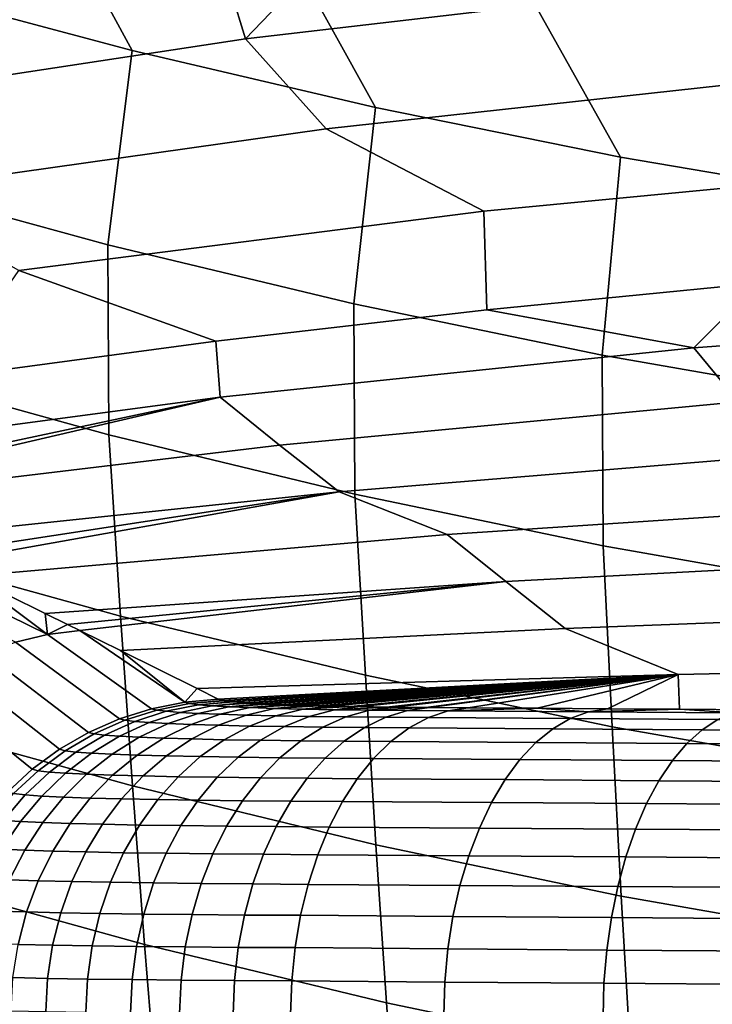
# Model space of a CAD drawing. Header units: metres. Extents: x -109 to 109, y -100 to 58.
# Tile 156 of 256: x -6.85 to -4.59, y -96.5 to -93.29. Entities that reach past the tile are written whole.
import ezdxf

# ---------------------------------------------------------------- set-up
doc = ezdxf.new("R2010")
doc.units = ezdxf.units.M
doc.layers.add('solid_21_062_100_XXX', color=7, linetype='CONTINUOUS')

msp = doc.modelspace()

# ---------------------------------------------------------------- linework, layer by layer
at = {"layer": 'solid_21_062_100_XXX'}
for points in [[(-6.484067, -93.391624, 13.34397), (-6.922537, -92.588707, 14.429523), (-7.707141, -92.366249, 14.293411), (-7.268756, -93.181541, 13.22408)], [(-5.691314, -93.577682, 13.450149), (-6.129092, -92.787247, 14.550999), (-6.922537, -92.588707, 14.429523), (-6.484067, -93.391624, 13.34397)], [(-4.891469, -93.739426, 13.542455), (-5.327809, -92.961563, 14.657661), (-6.129092, -92.787247, 14.550999), (-5.691314, -93.577682, 13.450149)], [(-6.114648, -93.354256, -37.641197), (-5.763174, -92.987167, -30.033176), (-4.532435, -92.842308, -30.039579), (-4.592002, -93.175346, -37.648548)], [(-4.085531, -93.876656, 13.62077), (-4.519705, -93.11142, 14.749352), (-5.327809, -92.961563, 14.657661), (-4.891469, -93.739426, 13.542455)], [(-6.114648, -93.354256, -37.641197), (-6.208404, -93.048248, -30.030479), (-5.763174, -92.987167, -30.033176)], [(-6.114648, -93.354256, -37.641197), (-7.630597, -93.583862, -37.632023), (-7.035673, -93.174072, -30.024925), (-6.208404, -93.048248, -30.030479)], [(-6.484067, -93.391624, 13.34397), (-7.268756, -93.181541, 13.22408), (-7.357728, -93.808266, 12.042338), (-6.563719, -94.025749, 12.1578)], [(-4.394054, -93.48764, -45.266418), (-5.85203, -93.647713, -45.259636), (-6.114648, -93.354256, -37.641197), (-4.592002, -93.175346, -37.648548)], [(-5.85203, -93.647713, -45.259636), (-7.304451, -93.853172, -45.251129), (-7.630597, -93.583862, -37.632023), (-6.114648, -93.354256, -37.641197)], [(-5.691314, -93.577682, 13.450149), (-6.484067, -93.391624, 13.34397), (-6.563719, -94.025749, 12.1578), (-5.761453, -94.218376, 12.260063)], [(-5.85203, -93.647713, -45.259636), (-4.394054, -93.48764, -45.266418), (-3.816406, -93.769852, -52.885414), (-5.337514, -93.915543, -52.878929)], [(-4.891469, -93.739426, 13.542455), (-5.691314, -93.577682, 13.450149), (-5.761453, -94.218376, 12.260063), (-4.951924, -94.385841, 12.348973)], [(-7.304451, -93.853172, -45.251129), (-5.85203, -93.647713, -45.259636), (-5.337514, -93.915543, -52.878929), (-6.853317, -94.109505, -52.87038)], [(-4.085531, -93.876656, 13.62077), (-4.891469, -93.739426, 13.542455), (-4.951924, -94.385841, 12.348973), (-4.136155, -94.527931, 12.42441)], [(-5.337514, -93.915543, -52.878929), (-3.816406, -93.769852, -52.885414), (-4.442728, -94.150764, -60.476677), (-5.328152, -94.237617, -60.472839)], [(-6.563719, -94.025749, 12.1578), (-7.357728, -93.808266, 12.042338), (-7.35391, -94.425705, 10.856067), (-6.559964, -94.644859, 10.963976)], [(-6.853317, -94.109505, -52.87038), (-5.337514, -93.915543, -52.878929), (-5.328152, -94.237617, -60.472839), (-6.211876, -94.340187, -60.468307)], [(-5.761453, -94.218376, 12.260063), (-6.563719, -94.025749, 12.1578), (-6.559964, -94.644859, 10.963976), (-5.757885, -94.838959, 11.059546)], [(-4.442728, -94.150764, -60.476677), (-3.555885, -94.079666, -60.479816), (-3.104088, -94.246742, -65.045486), (-4.652681, -94.36171, -65.040428)], [(-6.853317, -94.109505, -52.87038), (-6.211876, -94.340187, -60.468307), (-7.093616, -94.45845, -60.463081)], [(-5.328152, -94.237617, -60.472839), (-4.442728, -94.150764, -60.476677), (-4.652681, -94.36171, -65.040428)], [(-6.211876, -94.340187, -60.468307), (-5.328152, -94.237617, -60.472839), (-4.652681, -94.36171, -65.040428), (-6.197076, -94.522545, -65.033379)], [(-4.951924, -94.385841, 12.348973), (-5.761453, -94.218376, 12.260063), (-5.757885, -94.838959, 11.059546), (-4.948654, -95.007698, 11.142635)], [(-4.652681, -94.36171, -65.040428), (-3.104088, -94.246742, -65.045486), (-3.006669, -94.437019, -69.614708), (-4.507182, -94.537651, -69.610291)], [(-7.093616, -94.45845, -60.463081), (-6.211876, -94.340187, -60.468307), (-6.197076, -94.522545, -65.033379), (-7.739263, -94.727516, -64.967377)], [(-6.197076, -94.522545, -65.033379), (-4.652681, -94.36171, -65.040428), (-4.507182, -94.537651, -69.610291), (-6.004211, -94.678452, -69.604156)], [(-4.136155, -94.527931, 12.42441), (-4.951924, -94.385841, 12.348973), (-4.948654, -95.007698, 11.142635), (-4.133276, -95.150864, 11.213131)], [(-7.35391, -94.425705, 10.856067), (-7.311696, -95.017982, 9.656342), (-6.521724, -95.236237, 9.755651), (-6.559964, -94.644859, 10.963976)], [(-7.578841, -94.815567, -68.035652), (-7.739263, -94.727516, -64.967377), (-6.197076, -94.522545, -65.033379)], [(-7.578841, -94.815567, -68.035652), (-6.197076, -94.522545, -65.033379), (-7.542344, -94.835159, -68.730949)], [(-7.542344, -94.835159, -68.730949), (-6.197076, -94.522545, -65.033379), (-6.004211, -94.678452, -69.604156), (-7.498757, -94.858368, -69.559982)], [(-6.004211, -94.678452, -69.604156), (-4.507182, -94.537651, -69.610291), (-4.36028, -94.711899, -74.180222), (-5.809422, -94.831322, -74.175034)], [(-6.559964, -94.644859, 10.963976), (-6.521724, -95.236237, 9.755651), (-5.723869, -95.42952, 9.843599), (-5.757885, -94.838959, 11.059546)], [(-7.498757, -94.858368, -69.559982), (-6.004211, -94.678452, -69.604156), (-5.809422, -94.831322, -74.175034), (-7.257357, -94.983665, -74.126137)], [(-5.809422, -94.831322, -74.175034), (-4.36028, -94.711899, -74.180222), (-3.900702, -94.86731, -78.750961), (-5.457638, -94.970177, -78.746506)], [(-7.153071, -95.036446, -76.08625), (-7.257357, -94.983665, -74.126137), (-5.809422, -94.831322, -74.175034)], [(-7.153071, -95.036446, -76.08625), (-5.809422, -94.831322, -74.175034), (-7.102108, -95.062019, -77.041771)], [(-7.102108, -95.062019, -77.041771), (-5.809422, -94.831322, -74.175034), (-5.457638, -94.970177, -78.746506), (-7.014326, -95.105812, -78.68428)], [(-5.757885, -94.838959, 11.059546), (-5.723869, -95.42952, 9.843599), (-4.919083, -95.597542, 9.920055), (-4.948654, -95.007698, 11.142635)], [(-5.457638, -94.970177, -78.746506), (-3.900702, -94.86731, -78.750961), (-3.76282, -95.044296, -83.320755), (-5.265558, -95.123299, -83.317337)], [(-7.014326, -95.105812, -78.68428), (-5.457638, -94.970177, -78.746506), (-5.265558, -95.123299, -83.317337), (-6.767757, -95.227715, -83.278526)], [(-7.311696, -95.017982, 9.656342), (-7.269102, -95.57341, 8.438394), (-6.483163, -95.790497, 8.529283), (-6.521724, -95.236237, 9.755651)], [(-4.948654, -95.007698, 11.142635), (-4.919083, -95.597542, 9.920055), (-4.10834, -95.740089, 9.984919), (-4.133276, -95.150864, 11.213131)], [(-5.265558, -95.123299, -83.317337), (-3.76282, -95.044296, -83.320755), (-3.624161, -95.221436, -87.890549), (-5.072296, -95.276665, -87.888161)], [(-7.30425, -95.106575, -77.077148), (-7.203468, -95.079308, -77.072922), (-6.760064, -95.296974, -85.392296), (-6.864224, -95.321518, -85.396774)], [(-7.203468, -95.079308, -77.072922), (-7.102108, -95.062019, -77.041771), (-7.014326, -95.105812, -78.68428), (-6.760064, -95.296974, -85.392296)], [(-6.760064, -95.296974, -85.392296), (-7.014326, -95.105812, -78.68428), (-6.767757, -95.227715, -83.278526)], [(-6.694799, -95.263649, -84.632675), (-6.767757, -95.227715, -83.278526), (-5.265558, -95.123299, -83.317337)], [(-6.694799, -95.263649, -84.632675), (-5.265558, -95.123299, -83.317337), (-6.655139, -95.283188, -85.367805)], [(-6.655139, -95.283188, -85.367805), (-5.265558, -95.123299, -83.317337), (-5.072296, -95.276665, -87.888161), (-6.522272, -95.348732, -87.825745)], [(-6.760064, -95.296974, -85.392296), (-6.767757, -95.227715, -83.278526), (-6.694799, -95.263649, -84.632675)], [(-6.521724, -95.236237, 9.755651), (-6.483163, -95.790497, 8.529283), (-5.689586, -95.982727, 8.609766), (-5.723869, -95.42952, 9.843599)], [(-5.072296, -95.276665, -87.888161), (-3.624161, -95.221436, -87.890549), (-3.136664, -95.39283, -92.460587), (-4.704217, -95.426575, -92.459122)], [(-6.760064, -95.296974, -85.392296), (-6.694799, -95.263649, -84.632675), (-6.655139, -95.283188, -85.367805)], [(-6.525553, -95.571411, -93.712692), (-6.864224, -95.321518, -85.396774), (-6.760064, -95.296974, -85.392296), (-6.42067, -95.538406, -93.708435)], [(-6.42067, -95.538406, -93.708435), (-6.760064, -95.296974, -85.392296), (-6.655139, -95.283188, -85.367805), (-6.312814, -95.517128, -93.703705)], [(-6.312814, -95.517128, -93.703705), (-6.655139, -95.283188, -85.367805), (-6.522272, -95.348732, -87.825745)], [(-6.522272, -95.348732, -87.825745), (-5.072296, -95.276665, -87.888161), (-4.704217, -95.426575, -92.459122), (-6.272545, -95.472984, -92.426651)], [(-6.626194, -95.615746, -93.716423), (-6.965178, -95.357071, -85.400787), (-6.864224, -95.321518, -85.396774), (-6.525553, -95.571411, -93.712692)], [(-6.721373, -95.670868, -93.719589), (-7.061768, -95.403229, -85.404305), (-6.965178, -95.357071, -85.400787), (-6.626194, -95.615746, -93.716423)], [(-6.312814, -95.517128, -93.703705), (-6.522272, -95.348732, -87.825745), (-6.272545, -95.472984, -92.426651)], [(-6.809939, -95.736122, -93.722153), (-7.152886, -95.45945, -85.40728), (-7.061768, -95.403229, -85.404305), (-6.721373, -95.670868, -93.719589)], [(-3.136664, -95.39283, -92.460587), (-4.46162, -95.542145, -95.813721), (-4.699976, -95.540306, -95.673141), (-4.704217, -95.426575, -92.459122)], [(-6.272545, -95.472984, -92.426651), (-4.704217, -95.426575, -92.459122), (-6.203291, -95.507835, -93.69857)], [(-4.704217, -95.426575, -92.459122), (-6.18832, -95.512016, -93.856934), (-6.203291, -95.507835, -93.69857)], [(-4.704217, -95.426575, -92.459122), (-6.186045, -95.512428, -93.873268), (-6.18832, -95.512016, -93.856934)], [(-4.704217, -95.426575, -92.459122), (-6.160428, -95.515877, -94.015305), (-6.186045, -95.512428, -93.873268)], [(-4.704217, -95.426575, -92.459122), (-6.153409, -95.516594, -94.046333), (-6.160428, -95.515877, -94.015305)], [(-4.704217, -95.426575, -92.459122), (-6.119902, -95.519363, -94.171021), (-6.153409, -95.516594, -94.046333)], [(-4.704217, -95.426575, -92.459122), (-6.105607, -95.520325, -94.216194), (-6.119902, -95.519363, -94.171021)], [(-4.704217, -95.426575, -92.459122), (-6.067003, -95.522514, -94.323112), (-6.105607, -95.520325, -94.216194)], [(-4.704217, -95.426575, -92.459122), (-6.042953, -95.523651, -94.381554), (-6.067003, -95.522514, -94.323112)], [(-4.704217, -95.426575, -92.459122), (-6.002089, -95.525314, -94.470581), (-6.042953, -95.523651, -94.381554)], [(-4.704217, -95.426575, -92.459122), (-5.965905, -95.526573, -94.541077), (-6.002089, -95.525314, -94.470581)], [(-4.704217, -95.426575, -92.459122), (-5.92558, -95.527794, -94.612495), (-5.965905, -95.526573, -94.541077)], [(-4.704217, -95.426575, -92.459122), (-5.875035, -95.529106, -94.693489), (-5.92558, -95.527794, -94.612495)], [(-4.704217, -95.426575, -92.459122), (-5.837979, -95.529953, -94.747932), (-5.875035, -95.529106, -94.693489)], [(-4.704217, -95.426575, -92.459122), (-5.771039, -95.531265, -94.837555), (-5.837979, -95.529953, -94.747932)], [(-4.704217, -95.426575, -92.459122), (-5.739846, -95.531799, -94.87603), (-5.771039, -95.531265, -94.837555)], [(-4.704217, -95.426575, -92.459122), (-5.654745, -95.533058, -94.972069), (-5.739846, -95.531799, -94.87603)], [(-5.723869, -95.42952, 9.843599), (-5.689586, -95.982727, 8.609766), (-4.889292, -96.149818, 8.679727), (-4.919083, -95.597542, 9.920055)], [(-4.704217, -95.426575, -92.459122), (-5.631832, -95.533348, -94.995949), (-5.654745, -95.533058, -94.972069)], [(-4.704217, -95.426575, -92.459122), (-5.52703, -95.534477, -95.096001), (-5.631832, -95.533348, -94.995949)], [(-4.704217, -95.426575, -92.459122), (-5.514603, -95.534592, -95.106956), (-5.52703, -95.534477, -95.096001)], [(-4.704217, -95.426575, -92.459122), (-5.389078, -95.535538, -95.208199), (-5.514603, -95.534592, -95.106956)], [(-4.704217, -95.426575, -92.459122), (-5.163949, -95.53698, -95.370239), (-5.389078, -95.535538, -95.208199)], [(-4.704217, -95.426575, -92.459122), (-4.934272, -95.538574, -95.525208), (-5.163949, -95.53698, -95.370239)], [(-4.704217, -95.426575, -92.459122), (-4.699976, -95.540306, -95.673141), (-4.934272, -95.538574, -95.525208)], [(-6.890819, -95.810699, -93.724075), (-7.237486, -95.525093, -85.409683), (-7.152886, -95.45945, -85.40728), (-6.809939, -95.736122, -93.722153)], [(-6.312814, -95.517128, -93.703705), (-6.272545, -95.472984, -92.426651), (-6.203291, -95.507835, -93.69857)], [(-6.404001, -95.542816, -93.884087), (-6.42067, -95.538406, -93.708435), (-6.312814, -95.517128, -93.703705), (-6.296976, -95.521431, -93.870781)], [(-6.296976, -95.521431, -93.870781), (-6.267535, -95.525398, -94.037819), (-6.373048, -95.546867, -94.0597), (-6.404001, -95.542816, -93.884087)], [(-6.267535, -95.525398, -94.037819), (-6.224781, -95.528984, -94.202065), (-6.328113, -95.550529, -94.232361), (-6.373048, -95.546867, -94.0597)], [(-6.224781, -95.528984, -94.202065), (-6.168997, -95.532196, -94.362465), (-6.26949, -95.55381, -94.40097), (-6.328113, -95.550529, -94.232361)], [(-6.296976, -95.521431, -93.870781), (-6.312814, -95.517128, -93.703705), (-6.203291, -95.507835, -93.69857), (-6.18832, -95.512016, -93.856934)], [(-6.296976, -95.521431, -93.870781), (-6.18832, -95.512016, -93.856934), (-6.186045, -95.512428, -93.873268)], [(-6.267535, -95.525398, -94.037819), (-6.296976, -95.521431, -93.870781), (-6.186045, -95.512428, -93.873268), (-6.160428, -95.515877, -94.015305)], [(-6.168997, -95.532196, -94.362465), (-6.100549, -95.535065, -94.51799), (-6.197565, -95.556732, -94.564445), (-6.26949, -95.55381, -94.40097)], [(-6.267535, -95.525398, -94.037819), (-6.160428, -95.515877, -94.015305), (-6.153409, -95.516594, -94.046333)], [(-6.224781, -95.528984, -94.202065), (-6.267535, -95.525398, -94.037819), (-6.153409, -95.516594, -94.046333), (-6.119902, -95.519363, -94.171021)], [(-6.224781, -95.528984, -94.202065), (-6.119902, -95.519363, -94.171021), (-6.105607, -95.520325, -94.216194)], [(-6.168997, -95.532196, -94.362465), (-6.224781, -95.528984, -94.202065), (-6.105607, -95.520325, -94.216194), (-6.067003, -95.522514, -94.323112)], [(-6.168997, -95.532196, -94.362465), (-6.067003, -95.522514, -94.323112), (-6.042953, -95.523651, -94.381554)], [(-6.100549, -95.535065, -94.51799), (-6.168997, -95.532196, -94.362465), (-6.042953, -95.523651, -94.381554), (-6.002089, -95.525314, -94.470581)], [(-6.100549, -95.535065, -94.51799), (-6.002089, -95.525314, -94.470581), (-5.965905, -95.526573, -94.541077)], [(-6.019884, -95.537598, -94.667633), (-6.100549, -95.535065, -94.51799), (-5.965905, -95.526573, -94.541077), (-5.92558, -95.527794, -94.612495)], [(-6.019884, -95.537598, -94.667633), (-5.92558, -95.527794, -94.612495), (-5.875035, -95.529106, -94.693489)], [(-5.927524, -95.539803, -94.810448), (-6.019884, -95.537598, -94.667633), (-5.875035, -95.529106, -94.693489), (-5.837979, -95.529953, -94.747932)], [(-5.927524, -95.539803, -94.810448), (-5.837979, -95.529953, -94.747932), (-5.771039, -95.531265, -94.837555)], [(-5.824066, -95.541695, -94.945503), (-5.927524, -95.539803, -94.810448), (-5.771039, -95.531265, -94.837555), (-5.739846, -95.531799, -94.87603)], [(-5.824066, -95.541695, -94.945503), (-5.739846, -95.531799, -94.87603), (-5.654745, -95.533058, -94.972069)], [(-6.50809, -95.575912, -93.896721), (-6.525553, -95.571411, -93.712692), (-6.42067, -95.538406, -93.708435), (-6.404001, -95.542816, -93.884087)], [(-6.404001, -95.542816, -93.884087), (-6.373048, -95.546867, -94.0597), (-6.475676, -95.580032, -94.080696), (-6.50809, -95.575912, -93.896721)], [(-6.373048, -95.546867, -94.0597), (-6.328113, -95.550529, -94.232361), (-6.428626, -95.583755, -94.261566), (-6.475676, -95.580032, -94.080696)], [(-6.328113, -95.550529, -94.232361), (-6.26949, -95.55381, -94.40097), (-6.367249, -95.587082, -94.438187), (-6.428626, -95.583755, -94.261566)], [(-6.26949, -95.55381, -94.40097), (-6.197565, -95.556732, -94.564445), (-6.291943, -95.59005, -94.609413), (-6.367249, -95.587082, -94.438187)], [(-6.197565, -95.556732, -94.564445), (-6.112802, -95.559303, -94.721733), (-6.203195, -95.592659, -94.774155), (-6.291943, -95.59005, -94.609413)], [(-6.112802, -95.559303, -94.721733), (-6.015749, -95.561554, -94.871834), (-6.101577, -95.59494, -94.931358), (-6.203195, -95.592659, -94.774155)], [(-6.100549, -95.535065, -94.51799), (-6.019884, -95.537598, -94.667633), (-6.112802, -95.559303, -94.721733), (-6.197565, -95.556732, -94.564445)], [(-6.019884, -95.537598, -94.667633), (-5.927524, -95.539803, -94.810448), (-6.015749, -95.561554, -94.871834), (-6.112802, -95.559303, -94.721733)], [(-6.015749, -95.561554, -94.871834), (-5.907033, -95.563484, -95.013779), (-5.987743, -95.596893, -95.080017), (-6.101577, -95.59494, -94.931358)], [(-5.927524, -95.539803, -94.810448), (-5.824066, -95.541695, -94.945503), (-5.907033, -95.563484, -95.013779), (-6.015749, -95.561554, -94.871834)], [(-5.907033, -95.563484, -95.013779), (-5.787353, -95.565102, -95.14666), (-5.862424, -95.598541, -95.219177), (-5.987743, -95.596893, -95.080017)], [(-5.824066, -95.541695, -94.945503), (-5.710177, -95.543282, -95.071953), (-5.787353, -95.565102, -95.14666), (-5.907033, -95.563484, -95.013779)], [(-5.710177, -95.543282, -95.071953), (-5.824066, -95.541695, -94.945503), (-5.654745, -95.533058, -94.972069), (-5.631832, -95.533348, -94.995949)], [(-5.710177, -95.543282, -95.071953), (-5.586587, -95.544563, -95.188972), (-5.657477, -95.566414, -95.26963), (-5.787353, -95.565102, -95.14666)], [(-5.710177, -95.543282, -95.071953), (-5.631832, -95.533348, -94.995949), (-5.52703, -95.534477, -95.096001)], [(-5.586587, -95.544563, -95.188972), (-5.710177, -95.543282, -95.071953), (-5.52703, -95.534477, -95.096001), (-5.514603, -95.534592, -95.106956)], [(-5.586587, -95.544563, -95.188972), (-5.454229, -95.54554, -95.295708), (-5.518446, -95.567444, -95.381874), (-5.657477, -95.566414, -95.26963)], [(-5.454229, -95.54554, -95.295708), (-5.586587, -95.544563, -95.188972), (-5.514603, -95.534592, -95.106956), (-5.389078, -95.535538, -95.208199)], [(-5.055589, -95.570457, -95.704361), (-5.518446, -95.567444, -95.381874), (-5.454229, -95.54554, -95.295708), (-4.996711, -95.548546, -95.614471)], [(-5.454229, -95.54554, -95.295708), (-5.389078, -95.535538, -95.208199), (-5.163949, -95.53698, -95.370239)], [(-4.996711, -95.548546, -95.614471), (-5.454229, -95.54554, -95.295708), (-5.163949, -95.53698, -95.370239)], [(-4.996711, -95.548546, -95.614471), (-5.163949, -95.53698, -95.370239), (-4.934272, -95.538574, -95.525208)], [(-4.574129, -95.57399, -95.997932), (-5.055589, -95.570457, -95.704361), (-4.996711, -95.548546, -95.614471), (-4.520813, -95.552078, -95.90464)], [(-4.996711, -95.548546, -95.614471), (-4.934272, -95.538574, -95.525208), (-4.699976, -95.540306, -95.673141)], [(-4.520813, -95.552078, -95.90464), (-4.996711, -95.548546, -95.614471), (-4.699976, -95.540306, -95.673141)], [(-4.520813, -95.552078, -95.90464), (-4.699976, -95.540306, -95.673141), (-4.46162, -95.542145, -95.813721)], [(-7.269102, -95.57341, 8.438394), (-7.226213, -96.091385, 7.203354), (-6.444357, -96.307053, 7.286008), (-6.483163, -95.790497, 8.529283)], [(-6.607982, -95.620308, -93.908524), (-6.626194, -95.615746, -93.716423), (-6.525553, -95.571411, -93.712692), (-6.50809, -95.575912, -93.896721)], [(-6.50809, -95.575912, -93.896721), (-6.475676, -95.580032, -94.080696), (-6.574178, -95.624489, -94.100548), (-6.607982, -95.620308, -93.908524)], [(-6.475676, -95.580032, -94.080696), (-6.428626, -95.583755, -94.261566), (-6.525109, -95.62825, -94.28933), (-6.574178, -95.624489, -94.100548)], [(-6.428626, -95.583755, -94.261566), (-6.367249, -95.587082, -94.438187), (-6.461094, -95.631622, -94.473656), (-6.525109, -95.62825, -94.28933)], [(-6.367249, -95.587082, -94.438187), (-6.291943, -95.59005, -94.609413), (-6.382548, -95.634613, -94.652351), (-6.461094, -95.631622, -94.473656)], [(-6.291943, -95.59005, -94.609413), (-6.203195, -95.592659, -94.774155), (-6.289976, -95.637253, -94.824272), (-6.382548, -95.634613, -94.652351)], [(-6.203195, -95.592659, -94.774155), (-6.101577, -95.59494, -94.931358), (-6.183975, -95.639557, -94.988319), (-6.289976, -95.637253, -94.824272)], [(-6.101577, -95.59494, -94.931358), (-5.987743, -95.596893, -95.080017), (-6.065225, -95.641541, -95.14344), (-6.183975, -95.639557, -94.988319)], [(-5.787353, -95.565102, -95.14666), (-5.657477, -95.566414, -95.26963), (-5.726426, -95.599876, -95.347946), (-5.862424, -95.598541, -95.219177)], [(-5.657477, -95.566414, -95.26963), (-5.518446, -95.567444, -95.381874), (-5.580893, -95.600983, -95.465553), (-5.726426, -95.599876, -95.347946)], [(-5.11286, -95.603996, -95.791664), (-5.580893, -95.600983, -95.465553), (-5.518446, -95.567444, -95.381874), (-5.055589, -95.570457, -95.704361)], [(-4.626006, -95.607529, -96.088547), (-5.11286, -95.603996, -95.791664), (-5.055589, -95.570457, -95.704361), (-4.574129, -95.57399, -95.997932)], [(-4.122174, -95.611404, -96.355125), (-4.626006, -95.607529, -96.088547), (-4.574129, -95.57399, -95.997932), (-4.075893, -95.577858, -96.261528)], [(-6.702472, -95.675476, -93.91935), (-6.721373, -95.670868, -93.719589), (-6.626194, -95.615746, -93.716423), (-6.607982, -95.620308, -93.908524)], [(-6.607982, -95.620308, -93.908524), (-6.574178, -95.624489, -94.100548), (-6.667367, -95.679688, -94.119026), (-6.702472, -95.675476, -93.91935)], [(-6.574178, -95.624489, -94.100548), (-6.525109, -95.62825, -94.28933), (-6.616398, -95.683487, -94.315315), (-6.667367, -95.679688, -94.119026)], [(-6.525109, -95.62825, -94.28933), (-6.461094, -95.631622, -94.473656), (-6.549896, -95.686882, -94.506966), (-6.616398, -95.683487, -94.315315)], [(-5.987743, -95.596893, -95.080017), (-5.862424, -95.598541, -95.219177), (-5.934489, -95.643204, -95.288643), (-6.065225, -95.641541, -95.14344)], [(-5.862424, -95.598541, -95.219177), (-5.726426, -95.599876, -95.347946), (-5.792605, -95.644562, -95.422997), (-5.934489, -95.643204, -95.288643)], [(-5.726426, -95.599876, -95.347946), (-5.580893, -95.600983, -95.465553), (-5.640816, -95.645752, -95.545753), (-5.792605, -95.644562, -95.422997)], [(-5.167835, -95.648773, -95.875336), (-5.640816, -95.645752, -95.545753), (-5.580893, -95.600983, -95.465553), (-5.11286, -95.603996, -95.791664)], [(-4.67582, -95.652306, -96.175392), (-5.167835, -95.648773, -95.875336), (-5.11286, -95.603996, -95.791664), (-4.626006, -95.607529, -96.088547)], [(-4.919083, -95.597542, 9.920055), (-4.889292, -96.149818, 8.679727), (-4.083229, -96.291573, 8.739078), (-4.10834, -95.740089, 9.984919)], [(-4.166631, -95.656181, -96.444824), (-4.67582, -95.652306, -96.175392), (-4.626006, -95.607529, -96.088547), (-4.122174, -95.611404, -96.355125)], [(-6.461094, -95.631622, -94.473656), (-6.382548, -95.634613, -94.652351), (-6.468289, -95.689896, -94.692749), (-6.549896, -95.686882, -94.506966)], [(-6.382548, -95.634613, -94.652351), (-6.289976, -95.637253, -94.824272), (-6.372102, -95.692558, -94.871483), (-6.468289, -95.689896, -94.692749)], [(-6.289976, -95.637253, -94.824272), (-6.183975, -95.639557, -94.988319), (-6.261953, -95.694878, -95.042023), (-6.372102, -95.692558, -94.871483)], [(-6.183975, -95.639557, -94.988319), (-6.065225, -95.641541, -95.14344), (-6.138548, -95.696877, -95.203278), (-6.261953, -95.694878, -95.042023)], [(-6.065225, -95.641541, -95.14344), (-5.934489, -95.643204, -95.288643), (-6.002681, -95.698555, -95.35421), (-6.138548, -95.696877, -95.203278)], [(-5.934489, -95.643204, -95.288643), (-5.792605, -95.644562, -95.422997), (-5.855221, -95.699921, -95.493866), (-6.002681, -95.698555, -95.35421)], [(-5.792605, -95.644562, -95.422997), (-5.640816, -95.645752, -95.545753), (-5.697497, -95.701218, -95.621506), (-5.855221, -95.699921, -95.493866)], [(-5.219853, -95.704239, -95.954361), (-5.697497, -95.701218, -95.621506), (-5.640816, -95.645752, -95.545753), (-5.167835, -95.648773, -95.875336)], [(-4.722973, -95.707771, -96.257408), (-5.219853, -95.704239, -95.954361), (-5.167835, -95.648773, -95.875336), (-4.67582, -95.652306, -96.175392)], [(-4.208728, -95.711647, -96.529549), (-4.722973, -95.707771, -96.257408), (-4.67582, -95.652306, -96.175392), (-4.166631, -95.656181, -96.444824)], [(-6.790415, -95.740746, -93.92907), (-6.809939, -95.736122, -93.722153), (-6.721373, -95.670868, -93.719589), (-6.702472, -95.675476, -93.91935)], [(-6.702472, -95.675476, -93.91935), (-6.667367, -95.679688, -94.119026), (-6.754117, -95.74498, -94.135895), (-6.790415, -95.740746, -93.92907)], [(-6.667367, -95.679688, -94.119026), (-6.616398, -95.683487, -94.315315), (-6.701393, -95.748795, -94.339203), (-6.754117, -95.74498, -94.135895)], [(-6.616398, -95.683487, -94.315315), (-6.549896, -95.686882, -94.506966), (-6.632584, -95.752197, -94.537697), (-6.701393, -95.748795, -94.339203)], [(-6.549896, -95.686882, -94.506966), (-6.468289, -95.689896, -94.692749), (-6.548134, -95.755234, -94.73011), (-6.632584, -95.752197, -94.537697)], [(-6.468289, -95.689896, -94.692749), (-6.372102, -95.692558, -94.871483), (-6.448584, -95.757904, -94.915215), (-6.548134, -95.755234, -94.73011)], [(-6.372102, -95.692558, -94.871483), (-6.261953, -95.694878, -95.042023), (-6.334573, -95.760231, -95.091827), (-6.448584, -95.757904, -94.915215)], [(-6.261953, -95.694878, -95.042023), (-6.138548, -95.696877, -95.203278), (-6.206832, -95.762238, -95.258812), (-6.334573, -95.760231, -95.091827)], [(-6.138548, -95.696877, -95.203278), (-6.002681, -95.698555, -95.35421), (-6.066181, -95.763924, -95.415108), (-6.206832, -95.762238, -95.258812)], [(-6.002681, -95.698555, -95.35421), (-5.855221, -95.699921, -95.493866), (-5.913521, -95.765297, -95.559708), (-6.066181, -95.763924, -95.415108)], [(-5.855221, -95.699921, -95.493866), (-5.697497, -95.701218, -95.621506), (-5.750253, -95.766708, -95.691895), (-5.913521, -95.765297, -95.559708)], [(-5.26829, -95.76973, -96.027786), (-5.750253, -95.766708, -95.691895), (-5.697497, -95.701218, -95.621506), (-5.219853, -95.704239, -95.954361)], [(-4.766898, -95.77327, -96.333618), (-5.26829, -95.76973, -96.027786), (-5.219853, -95.704239, -95.954361), (-4.722973, -95.707771, -96.257408)], [(-4.24796, -95.777145, -96.608284), (-4.766898, -95.77327, -96.333618), (-4.722973, -95.707771, -96.257408), (-4.208728, -95.711647, -96.529549)], [(-6.87075, -95.815331, -93.937569), (-6.890819, -95.810699, -93.724075), (-6.809939, -95.736122, -93.722153), (-6.790415, -95.740746, -93.92907)], [(-6.790415, -95.740746, -93.92907), (-6.754117, -95.74498, -94.135895), (-6.833381, -95.819565, -94.150955), (-6.87075, -95.815331, -93.937569)], [(-6.754117, -95.74498, -94.135895), (-6.701393, -95.748795, -94.339203), (-6.779068, -95.82338, -94.36071), (-6.833381, -95.819565, -94.150955)], [(-6.701393, -95.748795, -94.339203), (-6.632584, -95.752197, -94.537697), (-6.708163, -95.82679, -94.565491), (-6.779068, -95.82338, -94.36071)], [(-6.632584, -95.752197, -94.537697), (-6.548134, -95.755234, -94.73011), (-6.621121, -95.829826, -94.763992), (-6.708163, -95.82679, -94.565491)], [(-6.548134, -95.755234, -94.73011), (-6.448584, -95.757904, -94.915215), (-6.518501, -95.832497, -94.954948), (-6.621121, -95.829826, -94.763992)], [(-6.448584, -95.757904, -94.915215), (-6.334573, -95.760231, -95.091827), (-6.400961, -95.834831, -95.137131), (-6.518501, -95.832497, -94.954948)], [(-6.334573, -95.760231, -95.091827), (-6.206832, -95.762238, -95.258812), (-6.269255, -95.836838, -95.30938), (-6.400961, -95.834831, -95.137131)], [(-6.206832, -95.762238, -95.258812), (-6.066181, -95.763924, -95.415108), (-6.124227, -95.838524, -95.470589), (-6.269255, -95.836838, -95.30938)], [(-6.066181, -95.763924, -95.415108), (-5.913521, -95.765297, -95.559708), (-5.966805, -95.839905, -95.619728), (-6.124227, -95.838524, -95.470589)], [(-5.913521, -95.765297, -95.559708), (-5.750253, -95.766708, -95.691895), (-5.79845, -95.841438, -95.756081), (-5.966805, -95.839905, -95.619728)], [(-5.312561, -95.84446, -96.094742), (-5.79845, -95.841438, -95.756081), (-5.750253, -95.766708, -95.691895), (-5.26829, -95.76973, -96.027786)], [(-4.807065, -95.848, -96.403114), (-5.312561, -95.84446, -96.094742), (-5.26829, -95.76973, -96.027786), (-4.766898, -95.77327, -96.333618)], [(-4.283854, -95.851875, -96.680069), (-4.807065, -95.848, -96.403114), (-4.766898, -95.77327, -96.333618), (-4.24796, -95.777145, -96.608284)], [(-6.87075, -95.815331, -93.937569), (-6.833381, -95.819565, -94.150955), (-6.904201, -95.90255, -94.164032), (-6.942506, -95.898331, -93.94474)], [(-6.833381, -95.819565, -94.150955), (-6.779068, -95.82338, -94.36071), (-6.848486, -95.906357, -94.379578), (-6.904201, -95.90255, -94.164032)], [(-6.483163, -95.790497, 8.529283), (-6.444357, -96.307053, 7.286008), (-5.655101, -96.498009, 7.359193), (-5.689586, -95.982727, 8.609766)], [(-6.779068, -95.82338, -94.36071), (-6.708163, -95.82679, -94.565491), (-6.77572, -95.90976, -94.590012), (-6.848486, -95.906357, -94.379578)], [(-6.708163, -95.82679, -94.565491), (-6.621121, -95.829826, -94.763992), (-6.686371, -95.912788, -94.793983), (-6.77572, -95.90976, -94.590012)], [(-6.621121, -95.829826, -94.763992), (-6.518501, -95.832497, -94.954948), (-6.581013, -95.915459, -94.990196), (-6.686371, -95.912788, -94.793983)], [(-6.518501, -95.832497, -94.954948), (-6.400961, -95.834831, -95.137131), (-6.46032, -95.917786, -95.177383), (-6.581013, -95.915459, -94.990196)], [(-6.400961, -95.834831, -95.137131), (-6.269255, -95.836838, -95.30938), (-6.325068, -95.919785, -95.354362), (-6.46032, -95.917786, -95.177383)], [(-6.269255, -95.836838, -95.30938), (-6.124227, -95.838524, -95.470589), (-6.176121, -95.921471, -95.519989), (-6.325068, -95.919785, -95.354362)], [(-6.124227, -95.838524, -95.470589), (-5.966805, -95.839905, -95.619728), (-6.014434, -95.922844, -95.67321), (-6.176121, -95.921471, -95.519989)], [(-5.966805, -95.839905, -95.619728), (-5.79845, -95.841438, -95.756081), (-5.841507, -95.924507, -95.813286), (-6.014434, -95.922844, -95.67321)], [(-5.352134, -95.927528, -96.154411), (-5.841507, -95.924507, -95.813286), (-5.79845, -95.841438, -95.756081), (-5.312561, -95.84446, -96.094742)], [(-4.842992, -95.931068, -96.465042), (-5.352134, -95.927528, -96.154411), (-5.312561, -95.84446, -96.094742), (-4.807065, -95.848, -96.403114)], [(-4.315979, -95.934952, -96.744057), (-4.842992, -95.931068, -96.465042), (-4.807065, -95.848, -96.403114), (-4.283854, -95.851875, -96.680069)], [(-6.904201, -95.90255, -94.164032), (-6.848486, -95.906357, -94.379578), (-6.908811, -95.996712, -94.395584), (-6.965723, -95.992935, -94.174957)], [(-6.848486, -95.906357, -94.379578), (-6.77572, -95.90976, -94.590012), (-6.834444, -96.000099, -94.610962), (-6.908811, -95.996712, -94.395584)], [(-6.77572, -95.90976, -94.590012), (-6.686371, -95.912788, -94.793983), (-6.743101, -96.003113, -94.819725), (-6.834444, -96.000099, -94.610962)], [(-6.686371, -95.912788, -94.793983), (-6.581013, -95.915459, -94.990196), (-6.635368, -96.005768, -95.020538), (-6.743101, -96.003113, -94.819725)], [(-6.581013, -95.915459, -94.990196), (-6.46032, -95.917786, -95.177383), (-6.511937, -96.008087, -95.212112), (-6.635368, -96.005768, -95.020538)], [(-6.46032, -95.917786, -95.177383), (-6.325068, -95.919785, -95.354362), (-6.373598, -96.010078, -95.393227), (-6.511937, -96.008087, -95.212112)], [(-6.325068, -95.919785, -95.354362), (-6.176121, -95.921471, -95.519989), (-6.221239, -96.011757, -95.562721), (-6.373598, -96.010078, -95.393227)], [(-6.176121, -95.921471, -95.519989), (-6.014434, -95.922844, -95.67321), (-6.055836, -96.013123, -95.719513), (-6.221239, -96.011757, -95.562721)], [(-6.014434, -95.922844, -95.67321), (-5.841507, -95.924507, -95.813286), (-5.878908, -96.014923, -95.862831), (-6.055836, -96.013123, -95.719513)], [(-5.386535, -96.017944, -96.206078), (-5.878908, -96.014923, -95.862831), (-5.841507, -95.924507, -95.813286), (-5.352134, -95.927528, -96.154411)], [(-4.874247, -96.021484, -96.518677), (-5.386535, -96.017944, -96.206078), (-5.352134, -95.927528, -96.154411), (-4.842992, -95.931068, -96.465042)], [(-4.343949, -96.025368, -96.799469), (-4.874247, -96.021484, -96.518677), (-4.842992, -95.931068, -96.465042), (-4.315979, -95.934952, -96.744057)], [(-6.908811, -95.996712, -94.395584), (-6.834444, -96.000099, -94.610962), (-6.883625, -96.096725, -94.62809), (-6.959314, -96.093369, -94.408524)], [(-6.834444, -96.000099, -94.610962), (-6.743101, -96.003113, -94.819725), (-6.790624, -96.099716, -94.840904), (-6.883625, -96.096725, -94.62809)], [(-6.743101, -96.003113, -94.819725), (-6.635368, -96.005768, -95.020538), (-6.680911, -96.102356, -95.045609), (-6.790624, -96.099716, -94.840904)], [(-6.635368, -96.005768, -95.020538), (-6.511937, -96.008087, -95.212112), (-6.555189, -96.10466, -95.240891), (-6.680911, -96.102356, -95.045609)], [(-6.511937, -96.008087, -95.212112), (-6.373598, -96.010078, -95.393227), (-6.414264, -96.106636, -95.425507), (-6.555189, -96.10466, -95.240891)], [(-6.373598, -96.010078, -95.393227), (-6.221239, -96.011757, -95.562721), (-6.25904, -96.108299, -95.598267), (-6.414264, -96.106636, -95.425507)], [(-6.221239, -96.011757, -95.562721), (-6.055836, -96.013123, -95.719513), (-6.090512, -96.10965, -95.75808), (-6.25904, -96.108299, -95.598267)], [(-6.055836, -96.013123, -95.719513), (-5.878908, -96.014923, -95.862831), (-5.910202, -96.111588, -95.904106), (-6.090512, -96.10965, -95.75808)], [(-5.689586, -95.982727, 8.609766), (-5.655101, -96.498009, 7.359193), (-4.85934, -96.663986, 7.422805), (-4.889292, -96.149818, 8.679727)], [(-5.415348, -96.114609, -96.249123), (-5.910202, -96.111588, -95.904106), (-5.878908, -96.014923, -95.862831), (-5.386535, -96.017944, -96.206078)], [(-4.900454, -96.118149, -96.563354), (-5.415348, -96.114609, -96.249123), (-5.386535, -96.017944, -96.206078), (-4.874247, -96.021484, -96.518677)], [(-4.367427, -96.122032, -96.845642), (-4.900454, -96.118149, -96.563354), (-4.874247, -96.021484, -96.518677), (-4.343949, -96.025368, -96.799469)], [(-7.226213, -96.091385, 7.203354), (-7.183032, -96.571396, 5.952382), (-6.405308, -96.7854, 6.026993), (-6.444357, -96.307053, 7.286008)], [(-6.883625, -96.096725, -94.62809), (-6.790624, -96.099716, -94.840904), (-6.828371, -96.201439, -94.857269), (-6.922671, -96.198471, -94.64119)], [(-6.790624, -96.099716, -94.840904), (-6.680911, -96.102356, -95.045609), (-6.717094, -96.204056, -95.065109), (-6.828371, -96.201439, -94.857269)], [(-6.680911, -96.102356, -95.045609), (-6.555189, -96.10466, -95.240891), (-6.589556, -96.206337, -95.263374), (-6.717094, -96.204056, -95.065109)], [(-6.555189, -96.10466, -95.240891), (-6.414264, -96.106636, -95.425507), (-6.446576, -96.208298, -95.450813), (-6.589556, -96.206337, -95.263374)], [(-6.414264, -96.106636, -95.425507), (-6.25904, -96.108299, -95.598267), (-6.28907, -96.209946, -95.626205), (-6.446576, -96.208298, -95.450813)], [(-6.25904, -96.108299, -95.598267), (-6.090512, -96.10965, -95.75808), (-6.118048, -96.211281, -95.788445), (-6.28907, -96.209946, -95.626205)], [(-6.090512, -96.10965, -95.75808), (-5.910202, -96.111588, -95.904106), (-5.934798, -96.212303, -95.936348), (-6.118048, -96.211281, -95.788445)], [(-5.438227, -96.216362, -96.283035), (-5.934798, -96.212303, -95.936348), (-5.910202, -96.111588, -95.904106), (-5.415348, -96.114609, -96.249123)], [(-4.921298, -96.219902, -96.598549), (-5.438227, -96.216362, -96.283035), (-5.415348, -96.114609, -96.249123), (-4.900454, -96.118149, -96.563354)], [(-4.386131, -96.223785, -96.882019), (-4.921298, -96.219902, -96.598549), (-4.900454, -96.118149, -96.563354), (-4.367427, -96.122032, -96.845642)], [(-4.889292, -96.149818, 8.679727), (-4.85934, -96.663986, 7.422805), (-4.057991, -96.804779, 7.476767), (-4.083229, -96.291573, 8.739078)], [(-6.922671, -96.198471, -94.64119), (-6.828371, -96.201439, -94.857269), (-6.855886, -96.307045, -94.868614), (-6.951113, -96.304115, -94.650101)], [(-6.828371, -96.201439, -94.857269), (-6.717094, -96.204056, -95.065109), (-6.743483, -96.309639, -95.078796), (-6.855886, -96.307045, -94.868614)], [(-6.717094, -96.204056, -95.065109), (-6.589556, -96.206337, -95.263374), (-6.614627, -96.311897, -95.279297), (-6.743483, -96.309639, -95.078796)], [(-6.589556, -96.206337, -95.263374), (-6.446576, -96.208298, -95.450813), (-6.470146, -96.313835, -95.468834), (-6.614627, -96.311897, -95.279297)], [(-6.446576, -96.208298, -95.450813), (-6.28907, -96.209946, -95.626205), (-6.310967, -96.31546, -95.646194), (-6.470146, -96.313835, -95.468834)], [(-6.28907, -96.209946, -95.626205), (-6.118048, -96.211281, -95.788445), (-6.138112, -96.31678, -95.810249), (-6.310967, -96.31546, -95.646194)], [(-6.118048, -96.211281, -95.788445), (-5.934798, -96.212303, -95.936348), (-5.952882, -96.317787, -95.959793), (-6.138112, -96.31678, -95.810249)], [(-5.454897, -96.321983, -96.307396), (-5.952882, -96.317787, -95.959793), (-5.934798, -96.212303, -95.936348), (-5.438227, -96.216362, -96.283035)], [(-4.936528, -96.325523, -96.623833), (-5.454897, -96.321983, -96.307396), (-5.438227, -96.216362, -96.283035), (-4.921298, -96.219902, -96.598549)], [(-4.399836, -96.329407, -96.908165), (-4.936528, -96.325523, -96.623833), (-4.921298, -96.219902, -96.598549), (-4.386131, -96.223785, -96.882019)], [(-6.855886, -96.307045, -94.868614), (-6.743483, -96.309639, -95.078796), (-6.75976, -96.417839, -95.086525), (-6.872839, -96.415276, -94.874817)], [(-6.743483, -96.309639, -95.078796), (-6.614627, -96.311897, -95.279297), (-6.630098, -96.420067, -95.288467), (-6.75976, -96.417839, -95.086525)], [(-6.614627, -96.311897, -95.279297), (-6.470146, -96.313835, -95.468834), (-6.48469, -96.421982, -95.47937), (-6.630098, -96.420067, -95.288467)], [(-6.470146, -96.313835, -95.468834), (-6.310967, -96.31546, -95.646194), (-6.32447, -96.423592, -95.657997), (-6.48469, -96.421982, -95.47937)], [(-6.444357, -96.307053, 7.286008), (-6.405308, -96.7854, 6.026993), (-5.620418, -96.974869, 6.093051), (-5.655101, -96.498009, 7.359193)], [(-6.310967, -96.31546, -95.646194), (-6.138112, -96.31678, -95.810249), (-6.150464, -96.424889, -95.823219), (-6.32447, -96.423592, -95.657997)], [(-6.138112, -96.31678, -95.810249), (-5.952882, -96.317787, -95.959793), (-5.963983, -96.425873, -95.973831), (-6.150464, -96.424889, -95.823219)], [(-5.465158, -96.430206, -96.321915), (-5.963983, -96.425873, -95.973831), (-5.952882, -96.317787, -95.959793), (-5.454897, -96.321983, -96.307396)], [(-4.94596, -96.433746, -96.638908), (-5.465158, -96.430206, -96.321915), (-5.454897, -96.321983, -96.307396), (-4.936528, -96.325523, -96.623833)], [(-4.408376, -96.437622, -96.923759), (-4.94596, -96.433746, -96.638908), (-4.936528, -96.325523, -96.623833), (-4.399836, -96.329407, -96.908165)], [(-6.75976, -96.417839, -95.086525), (-6.765728, -96.527351, -95.088181), (-6.879025, -96.524826, -94.875793), (-6.872839, -96.415276, -94.874817)], [(-6.630098, -96.420067, -95.288467), (-6.635786, -96.529556, -95.290771), (-6.765728, -96.527351, -95.088181), (-6.75976, -96.417839, -95.086525)], [(-6.48469, -96.421982, -95.47937), (-6.490035, -96.531448, -95.482277), (-6.635786, -96.529556, -95.290771), (-6.630098, -96.420067, -95.288467)], [(-6.32447, -96.423592, -95.657997), (-6.329415, -96.533028, -95.661469), (-6.490035, -96.531448, -95.482277), (-6.48469, -96.421982, -95.47937)], [(-6.150464, -96.424889, -95.823219), (-6.154954, -96.534302, -95.827209), (-6.329415, -96.533028, -95.661469), (-6.32447, -96.423592, -95.657997)], [(-5.963983, -96.425873, -95.973831), (-5.96797, -96.535271, -95.978287), (-6.154954, -96.534302, -95.827209), (-6.150464, -96.424889, -95.823219)], [(-5.963983, -96.425873, -95.973831), (-5.465158, -96.430206, -96.321915), (-5.468493, -96.538292, -96.326675), (-5.96797, -96.535271, -95.978287)], [(-5.465158, -96.430206, -96.321915), (-4.94596, -96.433746, -96.638908), (-4.948708, -96.541832, -96.644028), (-5.468493, -96.538292, -96.326675)], [(-4.94596, -96.433746, -96.638908), (-4.408376, -96.437622, -96.923759), (-4.410548, -96.545723, -96.929161), (-4.948708, -96.541832, -96.644028)], [(-5.655101, -96.498009, 7.359193), (-5.620418, -96.974869, 6.093051), (-4.829227, -97.139534, 6.150465), (-4.85934, -96.663986, 7.422805)]]:
    msp.add_3dface(points, dxfattribs=at)

doc.saveas('drawing.dxf')
